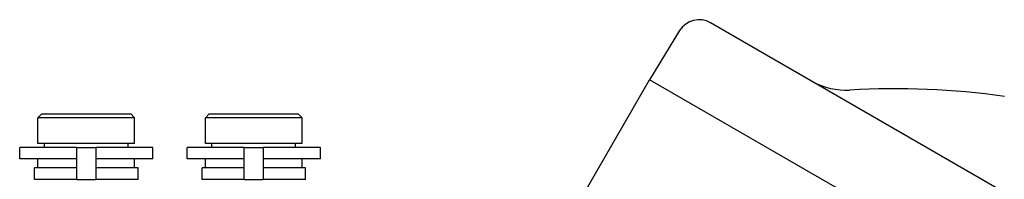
# Model space of a CAD drawing. Header units: millimetres. Extents: x 1145 to 3707, y 526 to 1459.
# Tile 2 of 19: x 1151 to 1280, y 957 to 978. Entities that reach past the tile are written whole.
import ezdxf

# ---------------------------------------------------------------- set-up
doc = ezdxf.new("R2010")
doc.units = ezdxf.units.MM
doc.layers.add('DETAIL', color=2, linetype='Continuous')

msp = doc.modelspace()

# ---------------------------------------------------------------- linework, layer by layer
at = {"layer": 'DETAIL'}
for p, q in [((1237.5, 976.89), (1233.54, 970.43)), ((1375.47, 900.6), (1241.56, 977.92)), ((1221.55, 949.64), (1233.55, 970.42)), ((1372.99, 889.91), (1233.54, 970.43)), ((1153.7, 965.93), (1153.2, 965.43)), ((1153.2, 962.03), (1153.2, 965.43)), ((1165.9, 965.43), (1153.2, 965.43)), ((1153.7, 965.93), (1165.4, 965.93)), ((1165.4, 965.93), (1165.85, 965.48)), ((1165.9, 962.03), (1165.9, 965.43)), ((1175.7, 965.93), (1175.2, 965.43)), ((1175.2, 962.03), (1175.2, 965.43)), ((1187.9, 965.43), (1175.2, 965.43)), ((1175.7, 965.93), (1187.4, 965.93)), ((1187.4, 965.93), (1187.85, 965.48)), ((1187.9, 962.03), (1187.9, 965.43)), ((1158.3, 961.53), (1150.8, 961.53)), ((1150.8, 960.03), (1150.8, 961.53)), ((1165.9, 962.03), (1153.2, 962.03)), ((1154.05, 961.53), (1154.05, 962.03)), ((1158.3, 961.53), (1160.8, 961.53)), ((1158.3, 957.33), (1158.3, 961.53)), ((1160.8, 961.53), (1160.8, 957.33)), ((1168.3, 961.53), (1160.8, 961.53)), ((1165.05, 961.53), (1165.05, 962.03)), ((1168.3, 960.03), (1168.3, 961.53)), ((1180.3, 961.53), (1172.8, 961.53)), ((1172.8, 960.03), (1172.8, 961.53)), ((1187.9, 962.03), (1175.2, 962.03)), ((1176.05, 961.53), (1176.05, 962.03)), ((1180.3, 961.53), (1182.8, 961.53)), ((1180.3, 957.33), (1180.3, 961.53)), ((1182.8, 961.53), (1182.8, 957.33)), ((1190.3, 961.53), (1182.8, 961.53)), ((1187.05, 961.53), (1187.05, 962.03)), ((1190.3, 960.03), (1190.3, 961.53)), ((1158.3, 960.03), (1150.8, 960.03)), ((1153.2, 958.83), (1153.2, 960.03)), ((1168.3, 960.03), (1160.8, 960.03)), ((1165.9, 958.83), (1165.9, 960.03)), ((1180.3, 960.03), (1172.8, 960.03)), ((1175.2, 958.83), (1175.2, 960.03)), ((1190.3, 960.03), (1182.8, 960.03)), ((1187.9, 958.83), (1187.9, 960.03)), ((1158.3, 958.83), (1152.75, 958.83)), ((1152.75, 957.33), (1152.75, 958.83)), ((1166.35, 958.83), (1160.8, 958.83)), ((1166.35, 957.33), (1166.35, 958.83)), ((1180.3, 958.83), (1174.75, 958.83)), ((1174.75, 957.33), (1174.75, 958.83)), ((1188.35, 958.83), (1182.8, 958.83)), ((1188.35, 957.33), (1188.35, 958.83)), ((1158.3, 957.33), (1152.75, 957.33)), ((1158.3, 957.33), (1160.8, 957.33)), ((1166.35, 957.33), (1160.8, 957.33)), ((1180.3, 957.33), (1174.75, 957.33)), ((1180.3, 957.33), (1182.8, 957.33)), ((1188.35, 957.33), (1182.8, 957.33))]:
    msp.add_line(p, q, dxfattribs=at)
at = {"layer": 'DETAIL', "flags": 128}
for points in [[(1165.9, 965.43), (1165.89, 965.44), (1165.89, 965.44), (1165.89, 965.44), (1165.88, 965.44), (1165.88, 965.45), (1165.88, 965.45), (1165.88, 965.45), (1165.87, 965.46), (1165.87, 965.46), (1165.87, 965.46), (1165.87, 965.46), (1165.86, 965.47), (1165.86, 965.47), (1165.86, 965.47), (1165.86, 965.47), (1165.86, 965.47), (1165.85, 965.48), (1165.85, 965.48), (1165.85, 965.48), (1165.85, 965.48), (1165.85, 965.48), (1165.85, 965.48), (1165.85, 965.48), (1165.85, 965.48)], [(1187.9, 965.43), (1187.89, 965.44), (1187.89, 965.44), (1187.89, 965.44), (1187.88, 965.44), (1187.88, 965.45), (1187.88, 965.45), (1187.88, 965.45), (1187.87, 965.46), (1187.87, 965.46), (1187.87, 965.46), (1187.87, 965.46), (1187.86, 965.47), (1187.86, 965.47), (1187.86, 965.47), (1187.86, 965.47), (1187.86, 965.47), (1187.85, 965.48), (1187.85, 965.48), (1187.85, 965.48), (1187.85, 965.48), (1187.85, 965.48), (1187.85, 965.48), (1187.85, 965.48), (1187.85, 965.48)]]:
    msp.add_lwpolyline(points, dxfattribs=at)
at = {"layer": 'DETAIL'}
for centre, radius, start, end in [((1240.06, 975.32), 3, 60, 148.4964), ((1259.32, 978.06), 9, 240.8398, 273.4199), ((1265.83, 869.03), 100.22, 81.7792, 93.4138)]:
    msp.add_arc(centre, radius, start, end, dxfattribs=at)

doc.saveas('drawing.dxf')
